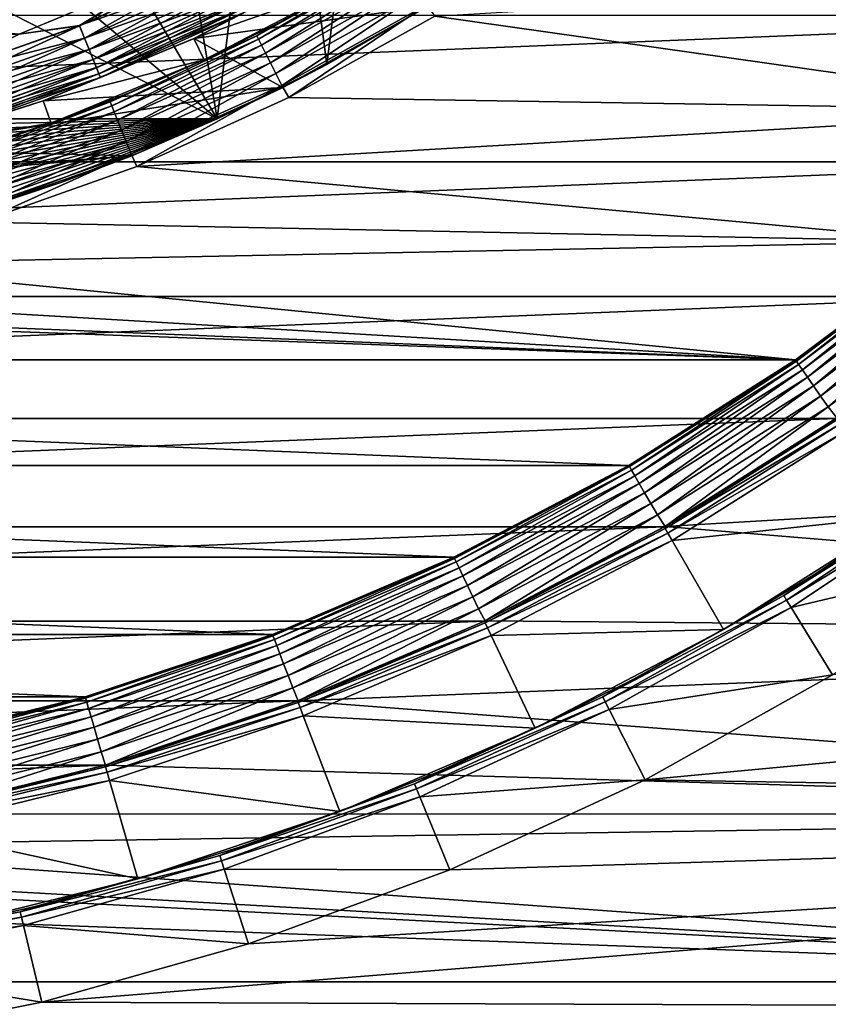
# Model space of a CAD drawing. Header units: metres. Extents: x -17 to 65, y -30 to 30.
# Tile 38 of 256: x 2.6 to 6, y -11.2 to -7.1. Entities that reach past the tile are written whole.
import ezdxf

# ---------------------------------------------------------------- set-up
doc = ezdxf.new("R2010")
doc.units = ezdxf.units.M
doc.layers.add('solid_508461', color=7, linetype='CONTINUOUS')

msp = doc.modelspace()

# ---------------------------------------------------------------- linework, layer by layer
at = {"layer": 'solid_508461'}
for points in [[(3.674549, -5.563357, -44.5), (4.158666, -5.211403, -44.5), (3.899379, -7.270305, -44.5)], [(4.158666, -5.211403, -44.5), (4.346579, -7.012114, -44.5), (3.899379, -7.270305, -44.5)], [(3.160808, -5.870478, -44.5), (3.674549, -5.563357, -44.5), (3.436932, -7.5, -44.5)], [(3.674549, -5.563357, -44.5), (3.899379, -7.270305, -44.5), (3.436932, -7.5, -44.5)], [(2.621588, -6.130296, -44.5), (3.160808, -5.870478, -44.5), (3.436932, -7.5, -44.5)], [(2.061271, -6.340693, -44.5), (2.621588, -6.130296, -44.5), (3.436932, -7.5, -44.5)], [(1.484287, -6.50001, -44.5), (2.061271, -6.340693, -44.5), (3.436932, -7.5, -44.5)], [(1.484287, -6.50001, -44.5), (3.436932, -7.5, -44.5), (-3.436932, -7.5, -44.5)], [(4.197444, -6.817083, -26.758181), (3.604194, -7.148493, -26.758181), (4, -6.928203, -26.700001)], [(3.61186, -7.163697, -26.814533), (3.604194, -7.148493, -26.758181), (4.197444, -6.817083, -26.758181)], [(4.206372, -6.831583, -26.814533), (3.61186, -7.163697, -26.814533), (4.197444, -6.817083, -26.758181)], [(3.447742, -6.838187, -26.005695), (3.213345, -6.887264, -26), (2.855402, -7.105942, -26.005695)], [(3.447742, -6.838187, -26.005695), (2.855402, -7.105942, -26.005695), (3.473112, -6.888506, -26.022724)], [(2.855531, -7.106263, -23.694235), (3.213345, -6.887264, -23.700001), (3.447898, -6.838497, -23.694235)], [(2.855531, -7.106263, -23.694235), (3.447898, -6.838497, -23.694235), (2.876535, -7.158534, -23.677141)], [(3.447898, -6.838497, -23.694235), (3.473258, -6.888797, -23.677141), (2.876535, -7.158534, -23.677141)], [(3.95, -6.841601, -23.4), (3.338706, -7.159821, -22.5), (3.338684, -7.159832, -23.4)], [(3.95, -6.841601, -26.299999), (3.338684, -7.159832, -26.299999), (3.949903, -6.841651, -29.5)], [(3.554014, -7.048967, -26.241472), (3.338684, -7.159832, -26.299999), (3.95, -6.841601, -26.299999)], [(3.554045, -7.049028, -23.458179), (3.95, -6.841601, -23.4), (3.338684, -7.159832, -23.4)], [(3.338684, -7.159832, -26.299999), (3.338811, -7.15977, -29.5), (3.949903, -6.841651, -29.5)], [(3.95, -6.841601, -23.4), (3.949981, -6.841609, -22.5), (3.338706, -7.159821, -22.5)], [(3.338706, -7.159821, -22.5), (3.949981, -6.841609, -22.5), (3.999969, -6.928226, -22.5)], [(4.325485, -7.025148, -29.5), (3.949903, -6.841651, -29.5), (3.338811, -7.15977, -29.5)], [(3.624333, -7.188436, -26.866476), (3.61186, -7.163697, -26.814533), (4.206372, -6.831583, -26.814533)], [(4.220898, -6.855174, -26.866476), (3.624333, -7.188436, -26.866476), (4.206372, -6.831583, -26.814533)], [(3.641132, -7.221755, -26.912006), (3.624333, -7.188436, -26.866476), (4.220898, -6.855174, -26.866476)], [(4.240463, -6.886949, -26.912006), (3.641132, -7.221755, -26.912006), (4.220898, -6.855174, -26.866476)], [(-2.600521, -7.141237, -26), (2.600522, -7.141236, -26), (3.213345, -6.887264, -26)], [(0.311932, -6.942995, -26), (-2.600521, -7.141237, -26), (3.213345, -6.887264, -26)], [(0.311932, -6.942995, -23.700001), (3.213345, -6.887264, -23.700001), (2.600521, -7.141237, -23.700001)], [(2.855531, -7.106263, -23.694235), (2.600521, -7.141237, -23.700001), (3.213345, -6.887264, -23.700001)], [(2.855402, -7.105942, -26.005695), (3.213345, -6.887264, -26), (2.600522, -7.141236, -26)], [(2.855402, -7.105942, -26.005695), (2.876414, -7.15823, -26.022724), (3.473112, -6.888506, -26.022724)], [(3.473112, -6.888506, -26.022724), (2.876414, -7.15823, -26.022724), (3.496496, -6.934886, -26.050428)], [(2.876535, -7.158534, -23.677141), (3.473258, -6.888797, -23.677141), (2.89589, -7.2067, -23.649376)], [(3.473258, -6.888797, -23.677141), (3.496629, -6.935149, -23.649376), (2.89589, -7.2067, -23.649376)], [(3.661611, -7.262372, -26.949375), (3.641132, -7.221755, -26.912006), (4.240463, -6.886949, -26.912006)], [(4.264312, -6.925683, -26.949375), (3.661611, -7.262372, -26.949375), (4.240463, -6.886949, -26.912006)], [(4.355323, -7.065489, -27), (7.746956, -6.863466, -27), (7.169792, -7.464361, -27)], [(2.876414, -7.15823, -26.022724), (2.895781, -7.206427, -26.050428), (3.496496, -6.934886, -26.050428)], [(3.496496, -6.934886, -26.050428), (2.895781, -7.206427, -26.050428), (3.516995, -6.975543, -26.087744)], [(2.89589, -7.2067, -23.649376), (3.496629, -6.935149, -23.649376), (2.912851, -7.248908, -23.612007)], [(3.496629, -6.935149, -23.649376), (3.517107, -6.975766, -23.612007), (2.912851, -7.248908, -23.612007)], [(3.338706, -7.159821, -22.5), (3.999969, -6.928226, -22.5), (3.381011, -7.250426, -22.5)], [(3.693989, -7.096087, -26.700001), (3.381011, -7.250426, -22.5), (3.999969, -6.928226, -22.5)], [(3.604194, -7.148493, -26.758181), (3.693989, -7.096087, -26.700001), (4, -6.928203, -26.700001)], [(3.684981, -7.308723, -26.97714), (3.661611, -7.262372, -26.949375), (4.264312, -6.925683, -26.949375)], [(4.291529, -6.969886, -26.97714), (3.684981, -7.308723, -26.97714), (4.264312, -6.925683, -26.949375)], [(4, -6.928203, -26.700001), (3.693989, -7.096087, -26.700001), (3.999969, -6.928226, -22.5)], [(2.895781, -7.206427, -26.050428), (2.912757, -7.248676, -26.087744), (3.516995, -6.975543, -26.087744)], [(3.516995, -6.975543, -26.087744), (2.912757, -7.248676, -26.087744), (3.533818, -7.00891, -26.13323)], [(2.912851, -7.248908, -23.612007), (3.517107, -6.975766, -23.612007), (2.926764, -7.283532, -23.566475)], [(3.517107, -6.975766, -23.612007), (3.533907, -7.009086, -23.566475), (2.926764, -7.283532, -23.566475)], [(3.710342, -7.359024, -26.994236), (3.684981, -7.308723, -26.97714), (4.291529, -6.969886, -26.97714)], [(4.321064, -7.017854, -26.994236), (3.710342, -7.359024, -26.994236), (4.291529, -6.969886, -26.97714)], [(2.912757, -7.248676, -26.087744), (2.926691, -7.28335, -26.13323), (3.533818, -7.00891, -26.13323)], [(3.533818, -7.00891, -26.13323), (2.926691, -7.28335, -26.13323), (3.546319, -7.033703, -26.185141)], [(2.926764, -7.283532, -23.566475), (3.533907, -7.009086, -23.566475), (2.937093, -7.309238, -23.514532)], [(3.533907, -7.009086, -23.566475), (3.546379, -7.033824, -23.514532), (2.937093, -7.309238, -23.514532)], [(3.714197, -7.366626, -29.5), (4.325485, -7.025148, -29.5), (3.338811, -7.15977, -29.5)], [(4.321064, -7.017854, -26.994236), (3.739822, -7.409702, -27), (3.710342, -7.359024, -26.994236)], [(3.714197, -7.366626, -29.5), (3.899379, -7.270305, -44.5), (4.325485, -7.025148, -29.5)], [(4.321064, -7.017854, -26.994236), (4.355323, -7.065489, -27), (3.739822, -7.409702, -27)], [(4.325485, -7.025148, -29.5), (3.899379, -7.270305, -44.5), (4.346579, -7.012114, -44.5)], [(-7.971506, -7.062407, 8.5), (-7.377612, -7.680719, 8.5), (7.971506, -7.062407, 8.5)], [(-7.377612, -7.680719, 8.5), (7.377612, -7.680719, 8.5), (7.971506, -7.062407, 8.5)], [(2.926691, -7.28335, -26.13323), (2.937043, -7.309113, -26.185141), (3.546319, -7.033703, -26.185141)], [(3.546319, -7.033703, -26.185141), (2.937043, -7.309113, -26.185141), (3.554014, -7.048967, -26.241472)], [(2.937043, -7.309113, -26.185141), (2.943417, -7.324975, -26.241472), (3.554014, -7.048967, -26.241472)], [(2.937093, -7.309238, -23.514532), (3.546379, -7.033824, -23.514532), (2.943443, -7.325038, -23.458179)], [(3.554014, -7.048967, -26.241472), (2.943417, -7.324975, -26.241472), (3.338684, -7.159832, -26.299999)], [(3.546379, -7.033824, -23.514532), (3.554045, -7.049028, -23.458179), (2.943443, -7.325038, -23.458179)], [(2.943443, -7.325038, -23.458179), (3.554045, -7.049028, -23.458179), (3.338684, -7.159832, -23.4)], [(3.739822, -7.409702, -27), (4.355323, -7.065489, -27), (7.169792, -7.464361, -27)], [(2.855402, -7.105942, -26.005695), (2.600522, -7.141236, -26), (2.24249, -7.322497, -26.005695)], [(2.855402, -7.105942, -26.005695), (2.24249, -7.322497, -26.005695), (2.876414, -7.15823, -26.022724)], [(2.242591, -7.322829, -23.694235), (2.600521, -7.141237, -23.700001), (2.855531, -7.106263, -23.694235)], [(2.242591, -7.322829, -23.694235), (2.855531, -7.106263, -23.694235), (2.259087, -7.376692, -23.677141)], [(2.855531, -7.106263, -23.694235), (2.876535, -7.158534, -23.677141), (2.259087, -7.376692, -23.677141)], [(3.693989, -7.096087, -26.700001), (3.380946, -7.250463, -26.700001), (3.381011, -7.250426, -22.5)], [(3.604194, -7.148493, -26.758181), (3.380946, -7.250463, -26.700001), (3.693989, -7.096087, -26.700001)], [(3.604194, -7.148493, -26.758181), (2.984976, -7.428397, -26.758181), (3.380946, -7.250463, -26.700001)], [(2.991324, -7.444197, -26.814533), (2.984976, -7.428397, -26.758181), (3.604194, -7.148493, -26.758181)], [(3.61186, -7.163697, -26.814533), (2.991324, -7.444197, -26.814533), (3.604194, -7.148493, -26.758181)], [(2.24249, -7.322497, -26.005695), (2.258991, -7.376379, -26.022724), (2.876414, -7.15823, -26.022724)], [(2.876414, -7.15823, -26.022724), (2.258991, -7.376379, -26.022724), (2.895781, -7.206427, -26.050428)], [(2.259087, -7.376692, -23.677141), (2.876535, -7.158534, -23.677141), (2.274287, -7.426326, -23.649376)], [(2.876535, -7.158534, -23.677141), (2.89589, -7.2067, -23.649376), (2.274287, -7.426326, -23.649376)], [(2.701959, -7.423572, -26.299999), (2.70187, -7.423601, -29.5), (3.338811, -7.15977, -29.5)], [(3.714197, -7.366626, -29.5), (3.338811, -7.15977, -29.5), (2.70187, -7.423601, -29.5)], [(2.701945, -7.423575, -22.5), (3.338706, -7.159821, -22.5), (3.381011, -7.250426, -22.5)], [(3.338684, -7.159832, -23.4), (3.338706, -7.159821, -22.5), (2.701945, -7.423575, -22.5)], [(3.338684, -7.159832, -23.4), (2.701945, -7.423575, -22.5), (2.701959, -7.423572, -23.4)], [(3.338684, -7.159832, -26.299999), (2.701959, -7.423572, -26.299999), (3.338811, -7.15977, -29.5)], [(2.943417, -7.324975, -26.241472), (2.701959, -7.423572, -26.299999), (3.338684, -7.159832, -26.299999)], [(2.943443, -7.325038, -23.458179), (3.338684, -7.159832, -23.4), (2.701959, -7.423572, -23.4)], [(3.001654, -7.469904, -26.866476), (2.991324, -7.444197, -26.814533), (3.61186, -7.163697, -26.814533)], [(3.624333, -7.188436, -26.866476), (3.001654, -7.469904, -26.866476), (3.61186, -7.163697, -26.814533)], [(3.015567, -7.504528, -26.912006), (3.001654, -7.469904, -26.866476), (3.624333, -7.188436, -26.866476)], [(3.641132, -7.221755, -26.912006), (3.015567, -7.504528, -26.912006), (3.624333, -7.188436, -26.866476)], [(2.258991, -7.376379, -26.022724), (2.274201, -7.426045, -26.050428), (2.895781, -7.206427, -26.050428)], [(2.895781, -7.206427, -26.050428), (2.274201, -7.426045, -26.050428), (2.912757, -7.248676, -26.087744)], [(2.274287, -7.426326, -23.649376), (2.89589, -7.2067, -23.649376), (2.287607, -7.46982, -23.612007)], [(2.89589, -7.2067, -23.649376), (2.912851, -7.248908, -23.612007), (2.287607, -7.46982, -23.612007)], [(3.032528, -7.546736, -26.949375), (3.015567, -7.504528, -26.912006), (3.641132, -7.221755, -26.912006)], [(3.661611, -7.262372, -26.949375), (3.032528, -7.546736, -26.949375), (3.641132, -7.221755, -26.912006)], [(2.274201, -7.426045, -26.050428), (2.287534, -7.469581, -26.087744), (2.912757, -7.248676, -26.087744)], [(2.912757, -7.248676, -26.087744), (2.287534, -7.469581, -26.087744), (2.926691, -7.28335, -26.13323)], [(2.287607, -7.46982, -23.612007), (2.912851, -7.248908, -23.612007), (2.298533, -7.505499, -23.566475)], [(2.912851, -7.248908, -23.612007), (2.926764, -7.283532, -23.566475), (2.298533, -7.505499, -23.566475)], [(2.701945, -7.423575, -22.5), (3.381011, -7.250426, -22.5), (2.735914, -7.517632, -22.5)], [(2.736161, -7.517541, -26.700001), (2.735914, -7.517632, -22.5), (3.381011, -7.250426, -22.5)], [(3.061467, -7.391036, -26.700001), (2.736161, -7.517541, -26.700001), (3.381011, -7.250426, -22.5)], [(2.984976, -7.428397, -26.758181), (3.061467, -7.391036, -26.700001), (3.380946, -7.250463, -26.700001)], [(3.051883, -7.594902, -26.97714), (3.032528, -7.546736, -26.949375), (3.661611, -7.262372, -26.949375)], [(3.684981, -7.308723, -26.97714), (3.051883, -7.594902, -26.97714), (3.661611, -7.262372, -26.949375)], [(3.380946, -7.250463, -26.700001), (3.061467, -7.391036, -26.700001), (3.381011, -7.250426, -22.5)], [(3.436932, -7.5, -38.5), (3.436932, -7.5, -44.5), (3.899379, -7.270305, -44.5)], [(3.714197, -7.366626, -29.5), (3.436932, -7.5, -38.5), (3.899379, -7.270305, -44.5)], [(2.287534, -7.469581, -26.087744), (2.298476, -7.505311, -26.13323), (2.926691, -7.28335, -26.13323)], [(2.926691, -7.28335, -26.13323), (2.298476, -7.505311, -26.13323), (2.937043, -7.309113, -26.185141)], [(2.298476, -7.505311, -26.13323), (2.306606, -7.53186, -26.185141), (2.937043, -7.309113, -26.185141)], [(2.298533, -7.505499, -23.566475), (2.926764, -7.283532, -23.566475), (2.306646, -7.53199, -23.514532)], [(2.937043, -7.309113, -26.185141), (2.306606, -7.53186, -26.185141), (2.943417, -7.324975, -26.241472)], [(2.926764, -7.283532, -23.566475), (2.937093, -7.309238, -23.514532), (2.306646, -7.53199, -23.514532)], [(2.306646, -7.53199, -23.514532), (2.937093, -7.309238, -23.514532), (2.311632, -7.548271, -23.458179)], [(2.937093, -7.309238, -23.514532), (2.943443, -7.325038, -23.458179), (2.311632, -7.548271, -23.458179)], [(3.072886, -7.647172, -26.994236), (3.051883, -7.594902, -26.97714), (3.684981, -7.308723, -26.97714)], [(3.710342, -7.359024, -26.994236), (3.072886, -7.647172, -26.994236), (3.684981, -7.308723, -26.97714)], [(2.306606, -7.53186, -26.185141), (2.311612, -7.548205, -26.241472), (2.943417, -7.324975, -26.241472)], [(2.943417, -7.324975, -26.241472), (2.311612, -7.548205, -26.241472), (2.701959, -7.423572, -26.299999)], [(2.311632, -7.548271, -23.458179), (2.943443, -7.325038, -23.458179), (2.701959, -7.423572, -23.4)], [(3.710342, -7.359024, -26.994236), (3.097343, -7.700419, -27), (3.072886, -7.647172, -26.994236)], [(3.710342, -7.359024, -26.994236), (3.739822, -7.409702, -27), (3.097343, -7.700419, -27)], [(3.714197, -7.366626, -29.5), (2.70187, -7.423601, -29.5), (2.044785, -7.630782, -29.5)], [(3.076019, -7.655104, -29.5), (3.714197, -7.366626, -29.5), (2.044785, -7.630782, -29.5)], [(2.984976, -7.428397, -26.758181), (2.736161, -7.517541, -26.700001), (3.061467, -7.391036, -26.700001)], [(3.076019, -7.655104, -29.5), (3.436932, -7.5, -38.5), (3.714197, -7.366626, -29.5)], [(2.701959, -7.423572, -23.4), (2.044687, -7.630809, -22.5), (2.04467, -7.630814, -23.4)], [(2.701959, -7.423572, -26.299999), (2.04467, -7.630814, -26.299999), (2.70187, -7.423601, -29.5)], [(2.311612, -7.548205, -26.241472), (2.04467, -7.630814, -26.299999), (2.701959, -7.423572, -26.299999)], [(2.311632, -7.548271, -23.458179), (2.701959, -7.423572, -23.4), (2.04467, -7.630814, -23.4)], [(2.04467, -7.630814, -26.299999), (2.044785, -7.630782, -29.5), (2.70187, -7.423601, -29.5)], [(2.701959, -7.423572, -23.4), (2.701945, -7.423575, -22.5), (2.044687, -7.630809, -22.5)], [(2.044687, -7.630809, -22.5), (2.701945, -7.423575, -22.5), (2.735914, -7.517632, -22.5)], [(2.984976, -7.428397, -26.758181), (2.34425, -7.65478, -26.758181), (2.736161, -7.517541, -26.700001)], [(2.349236, -7.671062, -26.814533), (2.34425, -7.65478, -26.758181), (2.984976, -7.428397, -26.758181)], [(2.991324, -7.444197, -26.814533), (2.349236, -7.671062, -26.814533), (2.984976, -7.428397, -26.758181)], [(3.097343, -7.700419, -27), (3.739822, -7.409702, -27), (7.169792, -7.464361, -27)], [(2.357349, -7.697552, -26.866476), (2.349236, -7.671062, -26.814533), (2.991324, -7.444197, -26.814533)], [(3.001654, -7.469904, -26.866476), (2.357349, -7.697552, -26.866476), (2.991324, -7.444197, -26.814533)], [(2.368275, -7.733231, -26.912006), (2.357349, -7.697552, -26.866476), (3.001654, -7.469904, -26.866476)], [(3.015567, -7.504528, -26.912006), (2.368275, -7.733231, -26.912006), (3.001654, -7.469904, -26.866476)], [(3.097343, -7.700419, -27), (7.169792, -7.464361, -27), (6.545775, -8.017189, -27)], [(-3.436932, -7.5, -38.5), (-3.436932, -7.5, -44.5), (3.436932, -7.5, -44.5)], [(-3.436932, -7.5, -38.5), (3.436932, -7.5, -44.5), (3.436932, -7.5, -38.5)], [(-3.111578, -7.640719, -38.5), (-3.436932, -7.5, -38.5), (3.436932, -7.5, -38.5)], [(-3.111578, -7.640719, -38.5), (3.436932, -7.5, -38.5), (-2.780458, -7.767334, -38.5)], [(-2.780458, -7.767334, -38.5), (3.436932, -7.5, -38.5), (-2.444227, -7.879611, -38.5)], [(-2.444227, -7.879611, -38.5), (3.436932, -7.5, -38.5), (-2.103621, -7.977298, -38.5)], [(-2.103621, -7.977298, -38.5), (3.436932, -7.5, -38.5), (-1.758864, -8.060326, -38.5)], [(-1.758864, -8.060326, -38.5), (3.436932, -7.5, -38.5), (-1.411001, -8.128441, -38.5)], [(-1.411001, -8.128441, -38.5), (3.436932, -7.5, -38.5), (-1.060604, -8.18154, -38.5)], [(-1.060604, -8.18154, -38.5), (3.436932, -7.5, -38.5), (-0.70818, -8.219548, -38.5)], [(-0.70818, -8.219548, -38.5), (3.436932, -7.5, -38.5), (-0.354289, -8.242386, -38.5)], [(-0.354289, -8.242386, -38.5), (3.436932, -7.5, -38.5), (0, -8.250002, -38.5)], [(0, -8.250002, -38.5), (3.436932, -7.5, -38.5), (0.354289, -8.242386, -38.5)], [(0.354289, -8.242386, -38.5), (3.436932, -7.5, -38.5), (0.70818, -8.219548, -38.5)], [(0.70818, -8.219548, -38.5), (3.436932, -7.5, -38.5), (1.060604, -8.18154, -38.5)], [(1.060604, -8.18154, -38.5), (3.436932, -7.5, -38.5), (1.411001, -8.128441, -38.5)], [(1.411001, -8.128441, -38.5), (3.436932, -7.5, -38.5), (1.758864, -8.060326, -38.5)], [(1.758864, -8.060326, -38.5), (3.436932, -7.5, -38.5), (2.103621, -7.977298, -38.5)], [(2.044687, -7.630809, -22.5), (2.735914, -7.517632, -22.5), (2.070807, -7.727332, -22.5)], [(2.405646, -7.629735, -26.700001), (2.070807, -7.727332, -22.5), (2.735914, -7.517632, -22.5)], [(2.103621, -7.977298, -38.5), (3.436932, -7.5, -38.5), (2.444227, -7.879611, -38.5)], [(2.34425, -7.65478, -26.758181), (2.405646, -7.629735, -26.700001), (2.736161, -7.517541, -26.700001)], [(2.381595, -7.776725, -26.949375), (2.368275, -7.733231, -26.912006), (3.015567, -7.504528, -26.912006)], [(3.032528, -7.546736, -26.949375), (2.381595, -7.776725, -26.949375), (3.015567, -7.504528, -26.912006)], [(2.736161, -7.517541, -26.700001), (2.405646, -7.629735, -26.700001), (2.735914, -7.517632, -22.5)], [(2.444227, -7.879611, -38.5), (3.436932, -7.5, -38.5), (2.780458, -7.767334, -38.5)], [(2.780458, -7.767334, -38.5), (3.436932, -7.5, -38.5), (3.111578, -7.640719, -38.5)], [(3.111578, -7.640719, -38.5), (3.436932, -7.5, -38.5), (3.076019, -7.655104, -29.5)], [(2.396796, -7.826359, -26.97714), (2.381595, -7.776725, -26.949375), (3.032528, -7.546736, -26.949375)], [(3.051883, -7.594902, -26.97714), (2.396796, -7.826359, -26.97714), (3.032528, -7.546736, -26.949375)], [(2.413291, -7.880222, -26.994236), (2.396796, -7.826359, -26.97714), (3.051883, -7.594902, -26.97714)], [(3.072886, -7.647172, -26.994236), (2.413291, -7.880222, -26.994236), (3.051883, -7.594902, -26.97714)], [(3.076019, -7.655104, -29.5), (2.044785, -7.630782, -29.5), (1.371795, -7.779986, -29.5)], [(3.072886, -7.647172, -26.994236), (2.432581, -7.935523, -27), (2.413291, -7.880222, -26.994236)], [(3.072886, -7.647172, -26.994236), (3.097343, -7.700419, -27), (2.432581, -7.935523, -27)], [(2.780458, -7.767334, -38.5), (3.111578, -7.640719, -38.5), (3.076019, -7.655104, -29.5)], [(-7.377612, -7.680719, 8.5), (-6.735507, -8.249572, 8.5), (7.377612, -7.680719, 8.5)], [(-6.735507, -8.249572, 8.5), (6.735507, -8.249572, 8.5), (7.377612, -7.680719, 8.5)], [(3.076019, -7.655104, -29.5), (1.371795, -7.779986, -29.5), (0.688576, -7.869934, -29.5)], [(2.415784, -7.88837, -29.5), (3.076019, -7.655104, -29.5), (0.688576, -7.869934, -29.5)], [(2.780458, -7.767334, -38.5), (3.076019, -7.655104, -29.5), (2.415784, -7.88837, -29.5)], [(2.432581, -7.935523, -27), (3.097343, -7.700419, -27), (6.545775, -8.017189, -27)], [(2.444227, -7.879611, -38.5), (2.780458, -7.767334, -38.5), (2.415784, -7.88837, -29.5)], [(1.750173, -8.113375, -27), (2.432581, -7.935523, -27), (6.545775, -8.017189, -27)], [(1.750173, -8.113375, -27), (6.545775, -8.017189, -27), (5.879363, -8.517963, -27)], [(5.879471, -8.517882, -48.200001), (5.879363, -8.517963, -27), (6.545775, -8.017189, -27)], [(6.54581, -8.01716, -48.200001), (5.879471, -8.517882, -48.200001), (6.545775, -8.017189, -27)], [(5.882706, -8.522571, -48.258179), (5.879471, -8.517882, -48.200001), (6.54581, -8.01716, -48.200001)], [(5.882706, -8.522571, -48.258179), (6.54581, -8.01716, -48.200001), (6.549412, -8.021573, -48.258179)], [(5.882706, -8.522571, -48.258179), (6.549412, -8.021573, -48.258179), (5.892379, -8.536584, -48.314533)], [(6.549412, -8.021573, -48.258179), (6.560181, -8.034763, -48.314533), (5.892379, -8.536584, -48.314533)], [(5.892379, -8.536584, -48.314533), (6.560181, -8.034763, -48.314533), (5.908117, -8.559384, -48.366474)], [(6.560181, -8.034763, -48.314533), (6.577703, -8.056223, -48.366474), (5.908117, -8.559384, -48.366474)], [(5.908117, -8.559384, -48.366474), (6.577703, -8.056223, -48.366474), (5.929314, -8.590095, -48.412006)], [(6.577703, -8.056223, -48.366474), (6.601302, -8.085128, -48.412006), (5.929314, -8.590095, -48.412006)], [(5.929314, -8.590095, -48.412006), (6.601302, -8.085128, -48.412006), (5.955154, -8.62753, -48.449375)], [(6.601302, -8.085128, -48.412006), (6.630071, -8.120362, -48.449375), (5.955154, -8.62753, -48.449375)], [(1.05519, -8.232653, -27), (1.750173, -8.113375, -27), (5.879363, -8.517963, -27)], [(5.955154, -8.62753, -48.449375), (6.630071, -8.120362, -48.449375), (5.984642, -8.670251, -48.477142)], [(6.630071, -8.120362, -48.449375), (6.662901, -8.160572, -48.477142), (5.984642, -8.670251, -48.477142)], [(5.984642, -8.670251, -48.477142), (6.662901, -8.160572, -48.477142), (6.016643, -8.716611, -48.494236)], [(6.662901, -8.160572, -48.477142), (6.698528, -8.204207, -48.494236), (6.016643, -8.716611, -48.494236)], [(0.352607, -8.292504, -27), (1.05519, -8.232653, -27), (5.879363, -8.517963, -27)], [(6.016643, -8.716611, -48.494236), (6.698528, -8.204207, -48.494236), (6.053441, -8.762323, -48.5)], [(-6.735507, -8.249572, 8.5), (-6.049779, -8.764861, 8.5), (6.735507, -8.249572, 8.5)], [(-6.049779, -8.764861, 8.5), (6.049779, -8.764861, 8.5), (6.735507, -8.249572, 8.5)], [(-0.352607, -8.292504, -27), (5.879363, -8.517963, -27), (-5.879363, -8.517963, -27)], [(-0.352607, -8.292504, -27), (0.352607, -8.292504, -27), (5.879363, -8.517963, -27)], [(5.175155, -8.963269, -27), (-5.175155, -8.963269, -27), (-5.879363, -8.517963, -27)], [(5.879363, -8.517963, -27), (5.175155, -8.963269, -27), (-5.879363, -8.517963, -27)], [(5.879471, -8.517882, -48.200001), (5.175001, -8.963363, -48.200001), (5.879363, -8.517963, -27)], [(5.177848, -8.968295, -48.258179), (5.175001, -8.963363, -48.200001), (5.879471, -8.517882, -48.200001)], [(5.175001, -8.963363, -48.200001), (5.175155, -8.963269, -27), (5.879363, -8.517963, -27)], [(5.177848, -8.968295, -48.258179), (5.879471, -8.517882, -48.200001), (5.882706, -8.522571, -48.258179)], [(5.177848, -8.968295, -48.258179), (5.882706, -8.522571, -48.258179), (5.186362, -8.983042, -48.314533)], [(5.882706, -8.522571, -48.258179), (5.892379, -8.536584, -48.314533), (5.186362, -8.983042, -48.314533)], [(5.186362, -8.983042, -48.314533), (5.892379, -8.536584, -48.314533), (5.200214, -9.007035, -48.366474)], [(5.892379, -8.536584, -48.314533), (5.908117, -8.559384, -48.366474), (5.200214, -9.007035, -48.366474)], [(5.200214, -9.007035, -48.366474), (5.908117, -8.559384, -48.366474), (5.218872, -9.039351, -48.412006)], [(5.908117, -8.559384, -48.366474), (5.929314, -8.590095, -48.412006), (5.218872, -9.039351, -48.412006)], [(5.218872, -9.039351, -48.412006), (5.929314, -8.590095, -48.412006), (5.241615, -9.078744, -48.449375)], [(5.929314, -8.590095, -48.412006), (5.955154, -8.62753, -48.449375), (5.241615, -9.078744, -48.449375)], [(5.241615, -9.078744, -48.449375), (5.955154, -8.62753, -48.449375), (5.26757, -9.123699, -48.477142)], [(5.955154, -8.62753, -48.449375), (5.984642, -8.670251, -48.477142), (5.26757, -9.123699, -48.477142)], [(5.26757, -9.123699, -48.477142), (5.984642, -8.670251, -48.477142), (5.295736, -9.172484, -48.494236)], [(5.984642, -8.670251, -48.477142), (6.016643, -8.716611, -48.494236), (5.295736, -9.172484, -48.494236)], [(5.295736, -9.172484, -48.494236), (6.016643, -8.716611, -48.494236), (5.328176, -9.221334, -48.5)], [(6.016643, -8.716611, -48.494236), (6.053441, -8.762323, -48.5), (5.328176, -9.221334, -48.5)], [(-6.049779, -8.764861, 8.5), (-5.32516, -9.223074, 8.5), (6.049779, -8.764861, 8.5)], [(-5.32516, -9.223074, 8.5), (5.32516, -9.223074, 8.5), (6.049779, -8.764861, 8.5)], [(5.324993, -9.223175, 19), (6.049877, -8.764787, 19), (5.32516, -9.223074, 8.5)], [(6.054204, -8.771029, 19.086824), (6.049877, -8.764787, 19), (5.324993, -9.223175, 19)], [(6.054204, -8.771029, 19.086824), (5.324993, -9.223175, 19), (5.328798, -9.229749, 19.086824)], [(6.049877, -8.764787, 19), (6.049779, -8.764861, 8.5), (5.32516, -9.223074, 8.5)], [(5.328176, -9.221334, -48.5), (6.053441, -8.762323, -48.5), (11.47831, -8.859933, -48.5)], [(6.054204, -8.771029, 19.086824), (5.328798, -9.229749, 19.086824), (6.067036, -8.789618, 19.171093)], [(5.328798, -9.229749, 19.086824), (5.340092, -9.24931, 19.171093), (6.067036, -8.789618, 19.171093)], [(6.067036, -8.789618, 19.171093), (5.340092, -9.24931, 19.171093), (6.087938, -8.819911, 19.25)], [(5.340092, -9.24931, 19.171093), (5.358494, -9.281183, 19.25), (6.087938, -8.819911, 19.25)], [(6.087938, -8.819911, 19.25), (5.358494, -9.281183, 19.25), (6.333863, -9.176311, 20)], [(5.328176, -9.221334, -48.5), (11.47831, -8.859933, -48.5), (10.800852, -9.674272, -48.5)], [(4.436706, -9.350838, -27), (-4.436706, -9.350838, -27), (-5.175155, -8.963269, -27)], [(5.175155, -8.963269, -27), (4.436706, -9.350838, -27), (-5.175155, -8.963269, -27)], [(4.436968, -9.350712, -48.200001), (4.436706, -9.350838, -27), (5.175155, -8.963269, -27)], [(5.175001, -8.963363, -48.200001), (4.436968, -9.350712, -48.200001), (5.175155, -8.963269, -27)], [(4.43941, -9.355858, -48.258179), (4.436968, -9.350712, -48.200001), (5.175001, -8.963363, -48.200001)], [(4.43941, -9.355858, -48.258179), (5.175001, -8.963363, -48.200001), (5.177848, -8.968295, -48.258179)], [(4.43941, -9.355858, -48.258179), (5.177848, -8.968295, -48.258179), (4.44671, -9.371242, -48.314533)], [(5.177848, -8.968295, -48.258179), (5.186362, -8.983042, -48.314533), (4.44671, -9.371242, -48.314533)], [(4.44671, -9.371242, -48.314533), (5.186362, -8.983042, -48.314533), (4.458586, -9.396272, -48.366474)], [(5.186362, -8.983042, -48.314533), (5.200214, -9.007035, -48.366474), (4.458586, -9.396272, -48.366474)], [(4.458586, -9.396272, -48.366474), (5.200214, -9.007035, -48.366474), (4.474583, -9.429983, -48.412006)], [(5.200214, -9.007035, -48.366474), (5.218872, -9.039351, -48.412006), (4.474583, -9.429983, -48.412006)], [(4.474583, -9.429983, -48.412006), (5.218872, -9.039351, -48.412006), (4.494083, -9.47108, -48.449375)], [(5.218872, -9.039351, -48.412006), (5.241615, -9.078744, -48.449375), (4.494083, -9.47108, -48.449375)], [(6.55827, -9.026685, 40.760029), (5.95928, -9.423878, 40.673206), (5.829828, -9.513414, 40.760029)], [(6.55827, -9.026685, 40.760029), (5.829828, -9.513414, 40.760029), (6.571547, -9.044958, 40.844296)], [(5.829828, -9.513414, 40.760029), (5.84163, -9.532674, 40.844296), (6.571547, -9.044958, 40.844296)], [(6.571547, -9.044958, 40.844296), (5.84163, -9.532674, 40.844296), (6.593172, -9.074739, 40.923206)], [(6.55827, -9.026685, 40.760029), (6.333908, -9.17628, 40.673206), (5.95928, -9.423878, 40.673206)], [(4.494083, -9.47108, -48.449375), (5.241615, -9.078744, -48.449375), (4.516336, -9.517978, -48.477142)], [(5.241615, -9.078744, -48.449375), (5.26757, -9.123699, -48.477142), (4.516336, -9.517978, -48.477142)], [(5.84163, -9.532674, 40.844296), (5.860852, -9.564058, 40.923206), (6.593172, -9.074739, 40.923206)], [(6.593172, -9.074739, 40.923206), (5.860852, -9.564058, 40.923206), (6.789061, -9.344038, 41.5)], [(4.516336, -9.517978, -48.477142), (5.26757, -9.123699, -48.477142), (4.540486, -9.568871, -48.494236)], [(5.26757, -9.123699, -48.477142), (5.295736, -9.172484, -48.494236), (4.540486, -9.568871, -48.494236)], [(4.540486, -9.568871, -48.494236), (5.295736, -9.172484, -48.494236), (4.568403, -9.620405, -48.5)], [(5.295736, -9.172484, -48.494236), (5.328176, -9.221334, -48.5), (4.568403, -9.620405, -48.5)], [(5.358494, -9.281183, 19.25), (5.575225, -9.656053, 20), (6.333863, -9.176311, 20)], [(6.333863, -9.176311, 20), (5.575225, -9.656053, 20), (5.95928, -9.423878, 40.673206)], [(6.333863, -9.176311, 20), (5.95928, -9.423878, 40.673206), (6.333908, -9.17628, 40.673206)], [(-5.32516, -9.223074, 8.5), (-4.565306, -9.621876, 8.5), (5.32516, -9.223074, 8.5)], [(-4.565306, -9.621876, 8.5), (4.565306, -9.621876, 8.5), (5.32516, -9.223074, 8.5)], [(5.324993, -9.223175, 19), (5.32516, -9.223074, 8.5), (4.565306, -9.621876, 8.5)], [(4.56557, -9.62175, 19), (5.324993, -9.223175, 19), (4.565306, -9.621876, 8.5)], [(5.328798, -9.229749, 19.086824), (5.324993, -9.223175, 19), (4.56557, -9.62175, 19)], [(5.328798, -9.229749, 19.086824), (4.56557, -9.62175, 19), (4.568832, -9.62861, 19.086824)], [(4.568403, -9.620405, -48.5), (5.328176, -9.221334, -48.5), (10.800852, -9.674272, -48.5)], [(5.328798, -9.229749, 19.086824), (4.568832, -9.62861, 19.086824), (5.340092, -9.24931, 19.171093)], [(4.568832, -9.62861, 19.086824), (4.578515, -9.649016, 19.171093), (5.340092, -9.24931, 19.171093)], [(5.340092, -9.24931, 19.171093), (4.578515, -9.649016, 19.171093), (5.358494, -9.281183, 19.25)], [(4.578515, -9.649016, 19.171093), (4.594295, -9.682266, 19.25), (5.358494, -9.281183, 19.25)], [(5.358494, -9.281183, 19.25), (4.594295, -9.682266, 19.25), (5.575225, -9.656053, 20)], [(3.67037, -9.677337, -27), (-3.67037, -9.677337, -27), (-4.436706, -9.350838, -27)], [(4.436706, -9.350838, -27), (3.67037, -9.677337, -27), (-4.436706, -9.350838, -27)], [(4.436968, -9.350712, -48.200001), (3.670161, -9.677418, -48.200001), (4.436706, -9.350838, -27)], [(3.67218, -9.682744, -48.258179), (3.670161, -9.677418, -48.200001), (4.436968, -9.350712, -48.200001)], [(3.670161, -9.677418, -48.200001), (3.67037, -9.677337, -27), (4.436706, -9.350838, -27)], [(3.67218, -9.682744, -48.258179), (4.436968, -9.350712, -48.200001), (4.43941, -9.355858, -48.258179)], [(3.67218, -9.682744, -48.258179), (4.43941, -9.355858, -48.258179), (3.678218, -9.698665, -48.314533)], [(4.43941, -9.355858, -48.258179), (4.44671, -9.371242, -48.314533), (3.678218, -9.698665, -48.314533)], [(5.860852, -9.564058, 40.923206), (6.03475, -9.84806, 41.5), (6.789061, -9.344038, 41.5)], [(3.678218, -9.698665, -48.314533), (4.44671, -9.371242, -48.314533), (3.688043, -9.724569, -48.366474)], [(4.44671, -9.371242, -48.314533), (4.458586, -9.396272, -48.366474), (3.688043, -9.724569, -48.366474)], [(3.688043, -9.724569, -48.366474), (4.458586, -9.396272, -48.366474), (3.701275, -9.759459, -48.412006)], [(4.458586, -9.396272, -48.366474), (4.474583, -9.429983, -48.412006), (3.701275, -9.759459, -48.412006)], [(3.701275, -9.759459, -48.412006), (4.474583, -9.429983, -48.412006), (3.717405, -9.801991, -48.449375)], [(4.474583, -9.429983, -48.412006), (4.494083, -9.47108, -48.449375), (3.717405, -9.801991, -48.449375)], [(5.575225, -9.656053, 20), (5.574986, -9.656191, 40.673206), (5.95928, -9.423878, 40.673206)], [(5.829828, -9.513414, 40.760029), (5.95928, -9.423878, 40.673206), (5.574986, -9.656191, 40.673206)], [(3.717405, -9.801991, -48.449375), (4.494083, -9.47108, -48.449375), (3.735812, -9.850528, -48.477142)], [(4.494083, -9.47108, -48.449375), (4.516336, -9.517978, -48.477142), (3.735812, -9.850528, -48.477142)], [(3.735812, -9.850528, -48.477142), (4.516336, -9.517978, -48.477142), (3.755788, -9.903199, -48.494236)], [(4.516336, -9.517978, -48.477142), (4.540486, -9.568871, -48.494236), (3.755788, -9.903199, -48.494236)], [(5.829828, -9.513414, 40.760029), (5.181651, -9.872841, 40.673206), (5.065443, -9.941491, 40.760029)], [(5.829828, -9.513414, 40.760029), (5.065443, -9.941491, 40.760029), (5.84163, -9.532674, 40.844296)], [(5.829828, -9.513414, 40.760029), (5.574986, -9.656191, 40.673206), (5.181651, -9.872841, 40.673206)], [(5.24374, -10.291051, 41.5), (12.796497, -10.416315, 41.5), (13.477747, -9.518415, 41.5)], [(6.03475, -9.84806, 41.5), (5.24374, -10.291051, 41.5), (13.477747, -9.518415, 41.5)], [(5.065443, -9.941491, 40.760029), (5.075697, -9.961617, 40.844296), (5.84163, -9.532674, 40.844296)], [(5.84163, -9.532674, 40.844296), (5.075697, -9.961617, 40.844296), (5.860852, -9.564058, 40.923206)], [(5.075697, -9.961617, 40.844296), (5.092399, -9.994412, 40.923206), (5.860852, -9.564058, 40.923206)], [(5.860852, -9.564058, 40.923206), (5.092399, -9.994412, 40.923206), (6.03475, -9.84806, 41.5)], [(3.755788, -9.903199, -48.494236), (4.540486, -9.568871, -48.494236), (3.77895, -9.957006, -48.5)], [(4.540486, -9.568871, -48.494236), (4.568403, -9.620405, -48.5), (3.77895, -9.957006, -48.5)], [(-4.565306, -9.621876, 8.5), (-3.776757, -9.957839, 8.5), (4.565306, -9.621876, 8.5)], [(-3.776757, -9.957839, 8.5), (3.776757, -9.957839, 8.5), (4.565306, -9.621876, 8.5)], [(3.776533, -9.957927, 19), (4.56557, -9.62175, 19), (3.776757, -9.957839, 8.5)], [(4.568832, -9.62861, 19.086824), (4.56557, -9.62175, 19), (3.776533, -9.957927, 19)], [(4.568832, -9.62861, 19.086824), (3.776533, -9.957927, 19), (3.779236, -9.965026, 19.086824)], [(4.56557, -9.62175, 19), (4.565306, -9.621876, 8.5), (3.776757, -9.957839, 8.5)], [(3.77895, -9.957006, -48.5), (4.568403, -9.620405, -48.5), (10.800852, -9.674272, -48.5)], [(4.568832, -9.62861, 19.086824), (3.779236, -9.965026, 19.086824), (4.578515, -9.649016, 19.171093)], [(2.879402, -9.9414, -27), (-2.879402, -9.9414, -27), (-3.67037, -9.677337, -27)], [(3.67037, -9.677337, -27), (2.879402, -9.9414, -27), (-3.67037, -9.677337, -27)], [(2.879551, -9.941362, -48.200001), (2.879402, -9.9414, -27), (3.67037, -9.677337, -27)], [(3.670161, -9.677418, -48.200001), (2.879551, -9.941362, -48.200001), (3.67037, -9.677337, -27)], [(2.881135, -9.946834, -48.258179), (2.879551, -9.941362, -48.200001), (3.670161, -9.677418, -48.200001)], [(2.881135, -9.946834, -48.258179), (3.670161, -9.677418, -48.200001), (3.67218, -9.682744, -48.258179)], [(2.881135, -9.946834, -48.258179), (3.67218, -9.682744, -48.258179), (2.885873, -9.963189, -48.314533)], [(3.67218, -9.682744, -48.258179), (3.678218, -9.698665, -48.314533), (2.885873, -9.963189, -48.314533)], [(3.77895, -9.957006, -48.5), (10.800852, -9.674272, -48.5), (10.06567, -10.437059, -48.5)], [(3.779236, -9.965026, 19.086824), (3.787245, -9.986145, 19.171093), (4.578515, -9.649016, 19.171093)], [(4.578515, -9.649016, 19.171093), (3.787245, -9.986145, 19.171093), (4.594295, -9.682266, 19.25)], [(3.787245, -9.986145, 19.171093), (3.800293, -10.020558, 19.25), (4.594295, -9.682266, 19.25)], [(4.594295, -9.682266, 19.25), (3.800293, -10.020558, 19.25), (4.779679, -10.073587, 20)], [(4.594295, -9.682266, 19.25), (4.779679, -10.073587, 20), (5.575225, -9.656053, 20)], [(5.575225, -9.656053, 20), (4.779679, -10.073587, 20), (5.574986, -9.656191, 40.673206)], [(4.779679, -10.073587, 20), (5.181651, -9.872841, 40.673206), (5.574986, -9.656191, 40.673206)], [(2.885873, -9.963189, -48.314533), (3.678218, -9.698665, -48.314533), (2.893581, -9.989799, -48.366474)], [(3.678218, -9.698665, -48.314533), (3.688043, -9.724569, -48.366474), (2.893581, -9.989799, -48.366474)], [(2.893581, -9.989799, -48.366474), (3.688043, -9.724569, -48.366474), (2.903962, -10.025641, -48.412006)], [(3.688043, -9.724569, -48.366474), (3.701275, -9.759459, -48.412006), (2.903962, -10.025641, -48.412006)], [(2.903962, -10.025641, -48.412006), (3.701275, -9.759459, -48.412006), (2.916618, -10.069333, -48.449375)], [(3.701275, -9.759459, -48.412006), (3.717405, -9.801991, -48.449375), (2.916618, -10.069333, -48.449375)], [(2.916618, -10.069333, -48.449375), (3.717405, -9.801991, -48.449375), (2.93106, -10.119193, -48.477142)], [(3.717405, -9.801991, -48.449375), (3.735812, -9.850528, -48.477142), (2.93106, -10.119193, -48.477142)], [(2.93106, -10.119193, -48.477142), (3.735812, -9.850528, -48.477142), (2.946733, -10.173302, -48.494236)], [(3.735812, -9.850528, -48.477142), (3.755788, -9.903199, -48.494236), (2.946733, -10.173302, -48.494236)], [(5.092399, -9.994412, 40.923206), (5.24374, -10.291051, 41.5), (6.03475, -9.84806, 41.5)], [(4.779679, -10.073587, 20), (4.77991, -10.073478, 40.673206), (5.181651, -9.872841, 40.673206)], [(5.065443, -9.941491, 40.760029), (5.181651, -9.872841, 40.673206), (4.77991, -10.073478, 40.673206)], [(2.946733, -10.173302, -48.494236), (3.755788, -9.903199, -48.494236), (2.964894, -10.228971, -48.5)], [(3.755788, -9.903199, -48.494236), (3.77895, -9.957006, -48.5), (2.964894, -10.228971, -48.5)], [(-3.776757, -9.957839, 8.5), (-2.962863, -10.229556, 8.5), (3.776757, -9.957839, 8.5)], [(-2.962863, -10.229556, 8.5), (2.962863, -10.229556, 8.5), (3.776757, -9.957839, 8.5)], [(2.879402, -9.9414, -27), (2.070174, -10.140853, -27), (-2.879402, -9.9414, -27)], [(2.070266, -10.140833, -48.200001), (2.070174, -10.140853, -27), (2.879402, -9.9414, -27)], [(2.879551, -9.941362, -48.200001), (2.070266, -10.140833, -48.200001), (2.879402, -9.9414, -27)], [(2.071405, -10.146414, -48.258179), (2.070266, -10.140833, -48.200001), (2.879551, -9.941362, -48.200001)], [(2.071405, -10.146414, -48.258179), (2.879551, -9.941362, -48.200001), (2.881135, -9.946834, -48.258179)], [(2.071405, -10.146414, -48.258179), (2.881135, -9.946834, -48.258179), (2.074811, -10.163097, -48.314533)], [(2.881135, -9.946834, -48.258179), (2.885873, -9.963189, -48.314533), (2.074811, -10.163097, -48.314533)], [(2.074811, -10.163097, -48.314533), (2.885873, -9.963189, -48.314533), (2.080353, -10.190243, -48.366474)], [(2.885873, -9.963189, -48.314533), (2.893581, -9.989799, -48.366474), (2.080353, -10.190243, -48.366474)], [(3.776533, -9.957927, 19), (3.776757, -9.957839, 8.5), (2.962863, -10.229556, 8.5)], [(2.963004, -10.229522, 19), (3.776533, -9.957927, 19), (2.962863, -10.229556, 8.5)], [(3.779236, -9.965026, 19.086824), (3.776533, -9.957927, 19), (2.963004, -10.229522, 19)], [(3.779236, -9.965026, 19.086824), (2.963004, -10.229522, 19), (2.965129, -10.236814, 19.086824)], [(2.964894, -10.228971, -48.5), (3.77895, -9.957006, -48.5), (10.06567, -10.437059, -48.5)], [(3.779236, -9.965026, 19.086824), (2.965129, -10.236814, 19.086824), (3.787245, -9.986145, 19.171093)], [(5.065443, -9.941491, 40.760029), (4.370417, -10.257775, 40.673206), (4.269827, -10.308274, 40.760029)], [(5.065443, -9.941491, 40.760029), (4.269827, -10.308274, 40.760029), (5.075697, -9.961617, 40.844296)], [(4.269827, -10.308274, 40.760029), (4.278471, -10.329143, 40.844296), (5.075697, -9.961617, 40.844296)], [(5.075697, -9.961617, 40.844296), (4.278471, -10.329143, 40.844296), (5.092399, -9.994412, 40.923206)], [(5.065443, -9.941491, 40.760029), (4.77991, -10.073478, 40.673206), (4.370417, -10.257775, 40.673206)], [(2.080353, -10.190243, -48.366474), (2.893581, -9.989799, -48.366474), (2.087817, -10.226803, -48.412006)], [(2.893581, -9.989799, -48.366474), (2.903962, -10.025641, -48.412006), (2.087817, -10.226803, -48.412006)], [(2.965129, -10.236814, 19.086824), (2.971414, -10.25851, 19.171093), (3.787245, -9.986145, 19.171093)], [(3.787245, -9.986145, 19.171093), (2.971414, -10.25851, 19.171093), (3.800293, -10.020558, 19.25)], [(2.971414, -10.25851, 19.171093), (2.981646, -10.293862, 19.25), (3.800293, -10.020558, 19.25)], [(3.800293, -10.020558, 19.25), (2.981646, -10.293862, 19.25), (3.954091, -10.425338, 20)], [(3.800293, -10.020558, 19.25), (3.954091, -10.425338, 20), (4.779679, -10.073587, 20)], [(4.278471, -10.329143, 40.844296), (4.292549, -10.363148, 40.923206), (5.092399, -9.994412, 40.923206)], [(5.092399, -9.994412, 40.923206), (4.292549, -10.363148, 40.923206), (5.24374, -10.291051, 41.5)], [(2.087817, -10.226803, -48.412006), (2.903962, -10.025641, -48.412006), (2.096915, -10.271372, -48.449375)], [(2.903962, -10.025641, -48.412006), (2.916618, -10.069333, -48.449375), (2.096915, -10.271372, -48.449375)], [(2.096915, -10.271372, -48.449375), (2.916618, -10.069333, -48.449375), (2.107299, -10.322232, -48.477142)], [(2.916618, -10.069333, -48.449375), (2.93106, -10.119193, -48.477142), (2.107299, -10.322232, -48.477142)], [(4.779679, -10.073587, 20), (3.954091, -10.425338, 20), (4.370417, -10.257775, 40.673206)], [(4.779679, -10.073587, 20), (4.370417, -10.257775, 40.673206), (4.77991, -10.073478, 40.673206)], [(2.107299, -10.322232, -48.477142), (2.93106, -10.119193, -48.477142), (2.118567, -10.377426, -48.494236)], [(2.93106, -10.119193, -48.477142), (2.946733, -10.173302, -48.494236), (2.118567, -10.377426, -48.494236)], [(2.118567, -10.377426, -48.494236), (2.946733, -10.173302, -48.494236), (2.13169, -10.434481, -48.5)], [(2.946733, -10.173302, -48.494236), (2.964894, -10.228971, -48.5), (2.13169, -10.434481, -48.5)], [(-2.962863, -10.229556, 8.5), (-2.130179, -10.434791, 8.5), (2.962863, -10.229556, 8.5)], [(-2.130179, -10.434791, 8.5), (2.130179, -10.434791, 8.5), (2.962863, -10.229556, 8.5)], [(2.130266, -10.434772, 19), (2.962863, -10.229556, 8.5), (2.130179, -10.434791, 8.5)], [(2.130266, -10.434772, 19), (2.963004, -10.229522, 19), (2.962863, -10.229556, 8.5)], [(2.965129, -10.236814, 19.086824), (2.963004, -10.229522, 19), (2.130266, -10.434772, 19)], [(2.13169, -10.434481, -48.5), (2.964894, -10.228971, -48.5), (10.06567, -10.437059, -48.5)], [(2.965129, -10.236814, 19.086824), (2.130266, -10.434772, 19), (2.131793, -10.442213, 19.086824)], [(2.965129, -10.236814, 19.086824), (2.131793, -10.442213, 19.086824), (2.971414, -10.25851, 19.171093)], [(2.131793, -10.442213, 19.086824), (2.136311, -10.464344, 19.171093), (2.971414, -10.25851, 19.171093)], [(2.971414, -10.25851, 19.171093), (2.136311, -10.464344, 19.171093), (2.981646, -10.293862, 19.25)], [(3.954091, -10.425338, 20), (3.953835, -10.425435, 40.673206), (4.370417, -10.257775, 40.673206)], [(4.269827, -10.308274, 40.760029), (4.370417, -10.257775, 40.673206), (3.953835, -10.425435, 40.673206)], [(2.136311, -10.464344, 19.171093), (2.143669, -10.500404, 19.25), (2.981646, -10.293862, 19.25)], [(2.981646, -10.293862, 19.25), (2.143669, -10.500404, 19.25), (3.102037, -10.709803, 20)], [(2.981646, -10.293862, 19.25), (3.102037, -10.709803, 20), (3.954091, -10.425338, 20)], [(4.269827, -10.308274, 40.760029), (3.530839, -10.576184, 40.673206), (3.447887, -10.611505, 40.760029)], [(4.269827, -10.308274, 40.760029), (3.447887, -10.611505, 40.760029), (4.278471, -10.329143, 40.844296)], [(4.269827, -10.308274, 40.760029), (3.953835, -10.425435, 40.673206), (3.530839, -10.576184, 40.673206)], [(4.292549, -10.363148, 40.923206), (4.419858, -10.670866, 41.5), (5.24374, -10.291051, 41.5)], [(5.24374, -10.291051, 41.5), (4.419858, -10.670866, 41.5), (12.796497, -10.416315, 41.5)], [(3.447887, -10.611505, 40.760029), (3.454867, -10.632986, 40.844296), (4.278471, -10.329143, 40.844296)], [(4.278471, -10.329143, 40.844296), (3.454867, -10.632986, 40.844296), (4.292549, -10.363148, 40.923206)], [(3.454867, -10.632986, 40.844296), (3.466234, -10.667991, 40.923206), (4.292549, -10.363148, 40.923206)], [(4.292549, -10.363148, 40.923206), (3.466234, -10.667991, 40.923206), (4.419858, -10.670866, 41.5)], [(9.276792, -11.144107, -48.5), (-9.276782, -11.144115, -48.5), (-10.06566, -10.437068, -48.5)], [(-0.429092, -10.641352, -48.5), (9.276792, -11.144107, -48.5), (-10.06566, -10.437068, -48.5)], [(1.284564, -10.572244, -48.5), (2.13169, -10.434481, -48.5), (10.06567, -10.437059, -48.5)], [(1.284564, -10.572244, -48.5), (10.06567, -10.437059, -48.5), (9.276792, -11.144107, -48.5)], [(2.6961, -11.230918, 41.5), (12.055623, -11.26552, 41.5), (12.796497, -10.416315, 41.5)], [(3.569277, -10.984661, 41.5), (2.6961, -11.230918, 41.5), (12.796497, -10.416315, 41.5)], [(3.954091, -10.425338, 20), (3.102037, -10.709803, 20), (3.953835, -10.425435, 40.673206)], [(3.102037, -10.709803, 20), (3.530839, -10.576184, 40.673206), (3.953835, -10.425435, 40.673206)], [(4.419858, -10.670866, 41.5), (3.569277, -10.984661, 41.5), (12.796497, -10.416315, 41.5)], [(2.143669, -10.500404, 19.25), (2.230274, -10.924668, 20), (3.102037, -10.709803, 20)], [(0.429072, -10.641352, -48.5), (1.284564, -10.572244, -48.5), (9.276792, -11.144107, -48.5)], [(3.102037, -10.709803, 20), (3.102116, -10.70978, 40.673206), (3.530839, -10.576184, 40.673206)], [(3.447887, -10.611505, 40.760029), (3.530839, -10.576184, 40.673206), (3.102116, -10.70978, 40.673206)], [(-0.429092, -10.641352, -48.5), (0.429072, -10.641352, -48.5), (9.276792, -11.144107, -48.5)], [(3.447887, -10.611505, 40.760029), (2.668362, -10.826003, 40.673206), (2.604689, -10.849311, 40.760029)], [(3.447887, -10.611505, 40.760029), (2.604689, -10.849311, 40.760029), (3.454867, -10.632986, 40.844296)], [(2.604689, -10.849311, 40.760029), (2.609962, -10.871274, 40.844296), (3.454867, -10.632986, 40.844296)], [(3.454867, -10.632986, 40.844296), (2.609962, -10.871274, 40.844296), (3.466234, -10.667991, 40.923206)], [(3.447887, -10.611505, 40.760029), (3.102116, -10.70978, 40.673206), (2.668362, -10.826003, 40.673206)], [(2.609962, -10.871274, 40.844296), (2.618548, -10.907063, 40.923206), (3.466234, -10.667991, 40.923206)], [(3.466234, -10.667991, 40.923206), (2.618548, -10.907063, 40.923206), (3.569277, -10.984661, 41.5)], [(3.466234, -10.667991, 40.923206), (3.569277, -10.984661, 41.5), (4.419858, -10.670866, 41.5)], [(3.102037, -10.709803, 20), (2.230274, -10.924668, 20), (2.668362, -10.826003, 40.673206)], [(3.102037, -10.709803, 20), (2.668362, -10.826003, 40.673206), (3.102116, -10.70978, 40.673206)], [(2.604689, -10.849311, 40.760029), (1.788579, -11.005611, 40.673206), (1.745433, -11.020227, 40.760029)], [(2.604689, -10.849311, 40.760029), (1.745433, -11.020227, 40.760029), (2.609962, -10.871274, 40.844296)], [(2.604689, -10.849311, 40.760029), (2.230279, -10.924667, 40.673206), (1.788579, -11.005611, 40.673206)], [(2.230274, -10.924668, 20), (2.230279, -10.924667, 40.673206), (2.668362, -10.826003, 40.673206)], [(2.604689, -10.849311, 40.760029), (2.668362, -10.826003, 40.673206), (2.230279, -10.924667, 40.673206)], [(1.745433, -11.020227, 40.760029), (1.748966, -11.042537, 40.844296), (2.609962, -10.871274, 40.844296)], [(2.609962, -10.871274, 40.844296), (1.748966, -11.042537, 40.844296), (2.618548, -10.907063, 40.923206)], [(1.748966, -11.042537, 40.844296), (1.754719, -11.078888, 40.923206), (2.618548, -10.907063, 40.923206)], [(2.618548, -10.907063, 40.923206), (1.754719, -11.078888, 40.923206), (2.6961, -11.230918, 41.5)], [(2.618548, -10.907063, 40.923206), (2.6961, -11.230918, 41.5), (3.569277, -10.984661, 41.5)], [(1.754719, -11.078888, 40.923206), (1.806923, -11.407784, 41.5), (2.6961, -11.230918, 41.5)], [(9.276792, -11.144107, -48.5), (8.438457, -11.791624, -48.5), (-9.276782, -11.144115, -48.5)], [(8.438457, -11.791624, -48.5), (-8.438447, -11.791631, -48.5), (-9.276782, -11.144115, -48.5)], [(2.6961, -11.230918, 41.5), (1.806923, -11.407784, 41.5), (12.055623, -11.26552, 41.5)]]:
    msp.add_3dface(points, dxfattribs=at)

doc.saveas('drawing.dxf')
